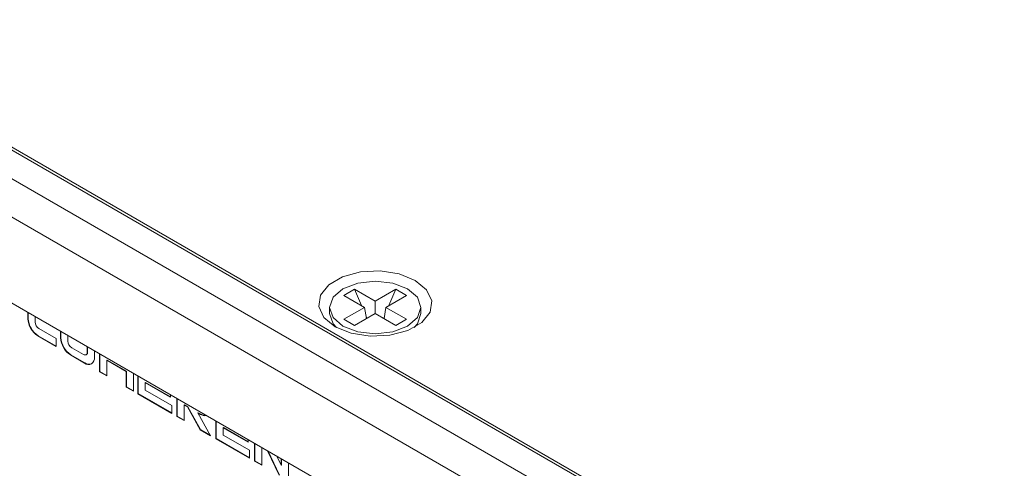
# Model space of a CAD drawing. Header units: millimetres. Extents: x 0 to 1727, y 0 to 1118.
# Tile 26 of 43: x 1297 to 1368, y 944 to 977. Entities that reach past the tile are written whole.
import ezdxf

# ---------------------------------------------------------------- set-up
doc = ezdxf.new("R2010")
doc.units = ezdxf.units.MM
doc.header["$LTSCALE"] = 2

msp = doc.modelspace()

# ---------------------------------------------------------------- linework, layer by layer
at = {"color": 7, "linetype": 'Continuous', "lineweight": 15}
for p, q in [((1280.443, 976.651), (1466.035, 869.511)), ((1280.683, 976.72), (1466.275, 869.58)), ((1278.647, 975.614), (1464.239, 868.474)), ((1463.042, 866.4), (1277.45, 973.54)), ((1270.757, 971.182), (1469.735, 856.314)), ((1472.13, 854.931), (1273.151, 969.799)), ((1320.687, 956.778), (1321.453, 957.22)), ((1322.184, 955.914), (1320.687, 956.778)), ((1321.453, 957.22), (1322.95, 956.356)), ((1321.453, 957.22), (1321.952, 956.047)), ((1322.95, 956.356), (1324.447, 957.22)), ((1325.213, 956.778), (1323.716, 955.914)), ((1324.447, 957.22), (1323.948, 956.047)), ((1324.447, 957.22), (1325.213, 956.778)), ((1322.95, 956.356), (1322.95, 955.471)), ((1297.823, 955.557), (1297.823, 955.096)), ((1297.846, 955.543), (1297.846, 955.109)), ((1298.347, 954.857), (1298.347, 955.254)), ((1319.648, 955.914), (1319.648, 955.464)), ((1320.687, 955.05), (1322.184, 955.914)), ((1322.95, 955.471), (1321.453, 954.607)), ((1322.311, 955.103), (1322.184, 955.914)), ((1322.286, 955.262), (1322.346, 955.122)), ((1324.447, 954.607), (1322.95, 955.471)), ((1323.614, 955.262), (1323.554, 955.122)), ((1323.589, 955.103), (1323.716, 955.914)), ((1323.716, 955.914), (1325.213, 955.05)), ((1326.252, 955.464), (1326.252, 955.914)), ((1297.846, 955.109), (1297.823, 955.096)), ((1321.453, 954.607), (1320.687, 955.05)), ((1325.213, 955.05), (1324.447, 954.607)), ((1298.564, 953.867), (1298.54, 953.853)), ((1298.54, 953.853), (1299.867, 953.087)), ((1298.564, 953.867), (1299.867, 953.114)), ((1299.867, 953.66), (1298.623, 954.379)), ((1300.192, 954.189), (1300.192, 953.713)), ((1300.216, 954.175), (1300.216, 953.727)), ((1300.716, 953.886), (1300.716, 953.478)), ((1299.867, 953.087), (1299.867, 953.66)), ((1300.216, 953.727), (1300.192, 953.713)), ((1300.933, 952.485), (1300.909, 952.471)), ((1300.909, 952.471), (1301.926, 951.884)), ((1300.933, 952.485), (1301.95, 951.898)), ((1300.992, 953), (1301.843, 952.508)), ((1302.038, 952.489), (1302.062, 952.503)), ((1302.119, 952.667), (1302.119, 953.076)), ((1302.143, 952.681), (1302.119, 952.667)), ((1302.143, 952.681), (1302.143, 953.062)), ((1302.644, 952.298), (1302.644, 952.773)), ((1303.002, 952.566), (1303.002, 951.263)), ((1303.026, 952.553), (1303.026, 951.276)), ((1301.95, 951.898), (1301.926, 951.884)), ((1303.55, 952.103), (1303.526, 952.089)), ((1303.526, 950.96), (1303.526, 952.089)), ((1303.526, 952.089), (1304.929, 951.28)), ((1303.55, 952.103), (1304.953, 951.294)), ((1303.026, 951.276), (1303.002, 951.263)), ((1303.002, 951.263), (1303.526, 950.96)), ((1303.026, 951.276), (1303.526, 950.988)), ((1304.953, 951.294), (1304.929, 951.28)), ((1304.929, 951.28), (1304.929, 950.15)), ((1304.953, 951.294), (1304.953, 950.164)), ((1305.453, 949.848), (1305.453, 951.152)), ((1305.784, 950.96), (1305.784, 949.671)), ((1305.808, 950.947), (1305.808, 949.685)), ((1306.341, 950.493), (1306.317, 950.479)), ((1306.317, 949.937), (1306.317, 950.479)), ((1306.317, 950.479), (1308.148, 949.421)), ((1306.341, 950.493), (1308.148, 949.449)), ((1304.953, 950.164), (1304.929, 950.15)), ((1304.929, 950.15), (1305.453, 949.848)), ((1304.953, 950.164), (1305.453, 949.876)), ((1305.808, 949.685), (1305.784, 949.671)), ((1305.784, 949.671), (1308.249, 948.248)), ((1305.808, 949.685), (1308.249, 948.276)), ((1308.249, 948.822), (1306.317, 949.937)), ((1308.148, 949.421), (1308.148, 949.596)), ((1308.249, 948.248), (1308.249, 948.822)), ((1308.604, 949.333), (1308.604, 948.029)), ((1308.628, 949.319), (1308.628, 948.043)), ((1309.16, 948.865), (1309.136, 948.851)), ((1309.136, 947.722), (1309.136, 948.851)), ((1309.136, 948.851), (1309.366, 948.718)), ((1309.16, 948.865), (1309.39, 948.732)), ((1309.39, 948.732), (1309.366, 948.718)), ((1309.366, 948.718), (1310.295, 947.067)), ((1309.39, 948.732), (1310.319, 947.081)), ((1310.141, 948.299), (1310.117, 948.285)), ((1311.046, 946.633), (1310.117, 948.285)), ((1310.117, 948.285), (1310.31, 948.173)), ((1310.141, 948.299), (1310.334, 948.187)), ((1310.334, 948.187), (1310.31, 948.173)), ((1308.628, 948.043), (1308.604, 948.029)), ((1308.604, 948.029), (1309.136, 947.722)), ((1308.628, 948.043), (1309.136, 947.75)), ((1311.42, 947.707), (1311.42, 946.417)), ((1311.444, 947.693), (1311.444, 946.431)), ((1310.319, 947.081), (1310.295, 947.067)), ((1310.295, 947.067), (1311.046, 946.633)), ((1310.319, 947.081), (1311.023, 946.674)), ((1311.984, 947.219), (1311.96, 947.205)), ((1311.96, 946.679), (1311.96, 947.205)), ((1311.96, 947.205), (1313.76, 946.166)), ((1313.858, 945.584), (1311.96, 946.679)), ((1311.984, 947.219), (1313.76, 946.194)), ((1311.444, 946.431), (1311.42, 946.417)), ((1311.42, 946.417), (1313.858, 945.01)), ((1311.444, 946.431), (1313.858, 945.038)), ((1313.76, 946.166), (1313.76, 946.356)), ((1314.218, 946.092), (1314.218, 944.802)), ((1314.242, 946.078), (1314.242, 944.816)), ((1313.858, 945.01), (1313.858, 945.584)), ((1314.742, 944.5), (1314.742, 945.789)), ((1315.161, 945.547), (1316.005, 943.771)), ((1315.203, 945.523), (1316.029, 943.785)), ((1314.242, 944.816), (1314.218, 944.802)), ((1314.218, 944.802), (1314.742, 944.5)), ((1314.242, 944.816), (1314.742, 944.527)), ((1316.149, 944.493), (1315.832, 945.16)), ((1316.149, 944.977), (1316.149, 944.493)), ((1316.173, 944.963), (1316.173, 944.507)), ((1316.673, 943.385), (1316.673, 944.675)), ((1316.173, 944.507), (1316.149, 944.493))]:
    msp.add_line(p, q, dxfattribs=at)
at = {"color": 7, "linetype": 'Continuous', "lineweight": 15, "flags": 128}
for points in [[(1320.048, 954.515), (1321.215, 954.043), (1322.592, 953.83), (1324.012, 953.902), (1325.304, 954.249), (1326.312, 954.831), (1326.915, 955.577), (1327.039, 956.397), (1326.67, 957.192), (1325.852, 957.866), (1324.685, 958.338), (1323.308, 958.551), (1321.888, 958.479), (1320.596, 958.131), (1319.588, 957.549), (1318.985, 956.804), (1318.861, 955.984), (1319.23, 955.189), (1320.048, 954.515)], [(1320.615, 957.262), (1319.899, 956.643), (1319.648, 955.914), (1319.899, 955.184), (1320.615, 954.566), (1321.686, 954.153), (1322.95, 954.008), (1324.214, 954.153), (1325.285, 954.566), (1326.001, 955.184), (1326.252, 955.914), (1326.001, 956.643), (1325.285, 957.262), (1324.214, 957.675), (1322.95, 957.82), (1321.686, 957.675), (1320.615, 957.262)], [(1319.648, 955.464), (1319.899, 954.735), (1320.139, 954.464)], [(1325.76, 954.464), (1326.001, 954.735), (1326.252, 955.464)], [(1310.31, 948.173), (1310.587, 948.074), (1310.758, 948.089)], [(1310.334, 948.187), (1310.611, 948.088), (1310.749, 948.094)]]:
    msp.add_lwpolyline(points, dxfattribs=at)
at = {"color": 7, "linetype": 'Continuous', "lineweight": 15}
for centre, radius, start, end in [((1299.38, 955.166), 1.559, 182.60561, 237.39439), ((1299.404, 955.18), 1.559, 182.60561, 237.39439), ((1298.946, 954.884), 0.6, 182.60531, 237.39448), ((1301.749, 953.784), 1.559, 182.60561, 237.39439), ((1301.773, 953.798), 1.559, 182.60561, 237.39439), ((1301.315, 953.505), 0.6, 182.60565, 237.39456), ((1301.951, 952.64), 0.17, 230.79638, 9.21437), ((1301.952, 952.66), 0.192, 305.01325, 6.29902), ((1302.206, 952.227), 0.443, 230.79696, 9.21379), ((1302.249, 952.318), 0.516, 234.55664, 292.33298)]:
    msp.add_arc(centre, radius, start, end, dxfattribs=at)

doc.saveas('drawing.dxf')
